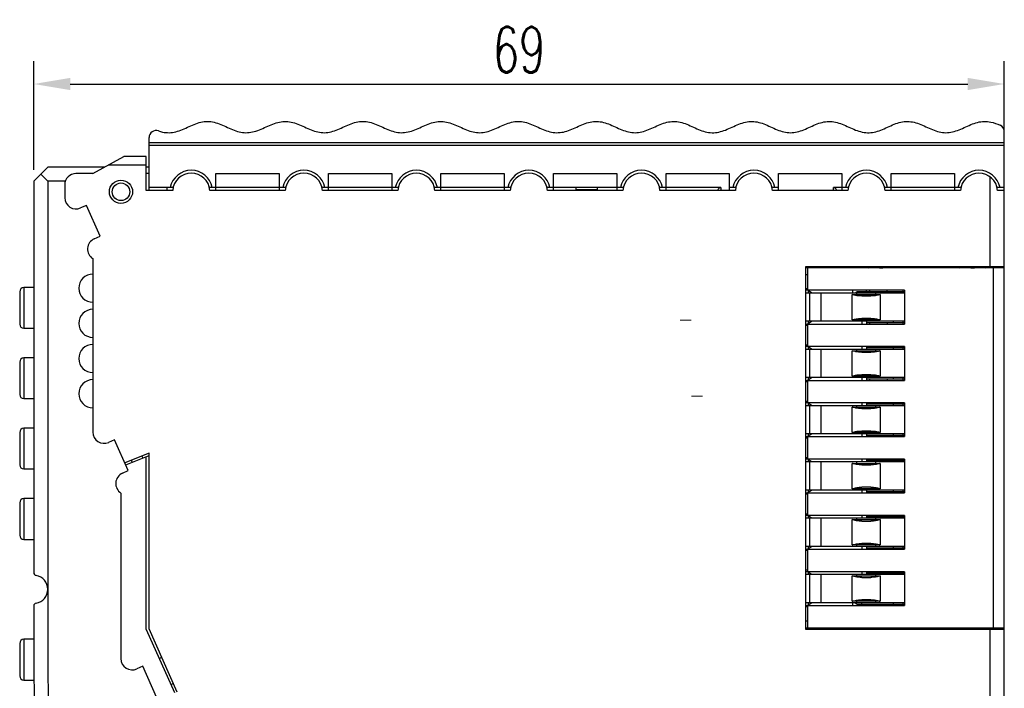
# Model space of a CAD drawing. Header units: millimetres. Extents: x -17166 to -11831, y -3240 to 204.
# Tile 6 of 6: x -11904 to -11834, y 154 to 202. Entities that reach past the tile are written whole.
import ezdxf

# ---------------------------------------------------------------- set-up
doc = ezdxf.new("R2010")
doc.units = ezdxf.units.MM
doc.layers.add('dim', color=3, linetype='Continuous', lineweight=13)
doc.styles.add('English', font='txt.shx', dxfattribs={"width": 0.67})
doc.styles.get("Standard").update_dxf_attribs({"font": 'simfang.ttf'})
doc.dimstyles.get("Standard").update_dxf_attribs({"dimscale": 10, "dimtxt": 0.18, "dimasz": 0.18, "dimexe": 0.18, "dimexo": 0.0625, "dimgap": 0.09, "dimtad": 1, "dimtoh": 1, "dimdsep": 46, "dimtxsty": 'Standard', "dimcen": 0.09, "dimadec": 0, "dimazin": 2, "dimtfac": 1, "dimtofl": 0, "dimtmove": 2, "dimatfit": 3, "dimfxl": 1, "dimtolj": 1, "dimtzin": 0, "dimarcsym": 0})

# ---------------------------------------------------------------- blocks, each defined once
blk = doc.blocks.new('*D37')
at = {"color": 0, "linetype": 'ByBlock', "lineweight": -2}
for p, q in [((-11903.46, 191.134), (-11903.46, 198.855)), ((-11834.46, 193.684), (-11834.46, 198.855)), ((-11900.86, 197.23), (-11837.06, 197.23))]:
    blk.add_line(p, q, dxfattribs=at)
at = {"color": 0}
for points in [[(-11900.86, 197.664), (-11900.86, 196.797), (-11903.46, 197.23)], [(-11837.06, 197.664), (-11837.06, 196.797), (-11834.46, 197.23)]]:
    blk.add_solid(points, dxfattribs=at)
at = {"layer": 'Defpoints', "color": 0}
for p in [(-11834.46, 197.23), (-11834.46, 192.871), (-11903.46, 190.321)]:
    blk.add_point(p, dxfattribs=at)
at = {"color": 3, "insert": (-11868.96, 199.668), "char_height": 3.25, "attachment_point": 5, "style": 'English'}
blk.add_mtext('\\A1;69', dxfattribs=at)

msp = doc.modelspace()

# ---------------------------------------------------------------- linework, layer by layer
at = {"color": 7, "linetype": 'Continuous'}
for p, q in [((-11895.26, 189.671), (-11895.26, 193.426)), ((-11834.46, 152.253), (-11834.46, 193.846)), ((-11895.26, 193.071), (-11834.46, 193.071)), ((-11834.46, 192.871), (-11895.26, 192.871)), ((-11899.26, 190.871), (-11897.06, 192.071)), ((-11895.46, 192.071), (-11897.06, 192.071)), ((-11895.46, 189.671), (-11895.46, 192.071)), ((-11903.46, 190.321), (-11902.46, 191.321)), ((-11898.435, 191.321), (-11902.46, 191.321)), ((-11895.46, 191.471), (-11898.16, 191.471)), ((-11895.26, 191.321), (-11895.46, 191.321)), ((-11902.96, 190.821), (-11902.46, 190.321)), ((-11899.26, 190.871), (-11900.46, 190.871)), ((-11895.26, 190.871), (-11895.46, 190.871)), ((-11890.51, 189.671), (-11890.51, 190.871)), ((-11890.51, 190.871), (-11886.01, 190.871)), ((-11886.01, 190.871), (-11886.01, 189.671)), ((-11882.51, 189.671), (-11882.51, 190.871)), ((-11882.51, 190.871), (-11878.01, 190.871)), ((-11878.01, 190.871), (-11878.01, 189.671)), ((-11874.51, 189.671), (-11874.51, 190.871)), ((-11874.51, 190.871), (-11870.01, 190.871)), ((-11870.01, 190.871), (-11870.01, 189.671)), ((-11866.51, 189.671), (-11866.51, 190.871)), ((-11866.51, 190.871), (-11862.01, 190.871)), ((-11862.01, 190.871), (-11862.01, 189.671)), ((-11858.51, 189.671), (-11858.51, 190.871)), ((-11858.51, 190.871), (-11854.01, 190.871)), ((-11854.01, 190.871), (-11854.01, 189.671)), ((-11850.51, 189.671), (-11850.51, 190.871)), ((-11850.51, 190.871), (-11846.01, 190.871)), ((-11846.01, 190.871), (-11846.01, 189.671)), ((-11842.51, 189.671), (-11842.51, 190.871)), ((-11842.51, 190.871), (-11838.01, 190.871)), ((-11838.01, 190.871), (-11838.01, 189.671)), ((-11835.46, 184.271), (-11835.46, 190.628)), ((-11903.46, 190.321), (-11903.46, 162.505)), ((-11902.46, 190.321), (-11902.46, 157.321)), ((-11901.22, 190.321), (-11902.46, 190.321)), ((-11901.26, 190.071), (-11901.26, 189.152)), ((-11893.551, 189.871), (-11895.26, 189.871)), ((-11894.01, 189.871), (-11894.01, 189.671)), ((-11885.551, 189.871), (-11890.97, 189.871)), ((-11877.551, 189.871), (-11882.97, 189.871)), ((-11869.551, 189.871), (-11874.97, 189.871)), ((-11861.551, 189.871), (-11866.97, 189.871)), ((-11864.908, 189.671), (-11864.908, 189.871)), ((-11863.408, 189.721), (-11864.908, 189.721)), ((-11863.408, 189.871), (-11863.408, 189.671)), ((-11854.607, 189.871), (-11858.97, 189.871)), ((-11854.607, 189.871), (-11854.607, 189.671)), ((-11853.551, 189.871), (-11854.01, 189.871)), ((-11850.51, 189.871), (-11850.97, 189.871)), ((-11846.61, 189.671), (-11846.61, 189.871)), ((-11845.551, 189.871), (-11846.61, 189.871)), ((-11837.551, 189.871), (-11842.97, 189.871)), ((-11834.46, 189.871), (-11834.97, 189.871)), ((-11893.581, 189.671), (-11895.46, 189.671)), ((-11885.581, 189.671), (-11890.939, 189.671)), ((-11877.581, 189.671), (-11882.939, 189.671)), ((-11869.581, 189.671), (-11874.939, 189.671)), ((-11861.581, 189.671), (-11866.939, 189.671)), ((-11853.581, 189.671), (-11858.939, 189.671)), ((-11845.581, 189.671), (-11850.939, 189.671)), ((-11837.581, 189.671), (-11842.939, 189.671)), ((-11834.46, 189.671), (-11834.939, 189.671)), ((-11899.716, 188.608), (-11900.135, 188.422)), ((-11898.74, 186.416), (-11899.716, 188.608)), ((-11899.159, 186.229), (-11898.74, 186.416)), ((-11899.26, 184.822), (-11899.26, 172.493)), ((-11848.56, 158.471), (-11848.56, 184.271)), ((-11848.56, 184.271), (-11834.46, 184.271)), ((-11834.46, 184.171), (-11848.56, 184.171)), ((-11848.46, 184.171), (-11848.46, 182.571)), ((-11847.51, 184.171), (-11847.51, 184.271)), ((-11845.26, 184.271), (-11845.26, 184.171)), ((-11842.86, 184.228), (-11842.86, 184.271)), ((-11835.26, 184.171), (-11835.26, 158.571)), ((-11848.46, 183.671), (-11848.56, 183.671)), ((-11904.16, 182.771), (-11904.16, 179.871)), ((-11903.46, 182.771), (-11904.16, 182.771)), ((-11904.46, 182.471), (-11904.46, 180.171)), ((-11848.46, 182.671), (-11848.56, 182.671)), ((-11848.46, 182.621), (-11848.56, 182.621)), ((-11841.56, 182.571), (-11848.56, 182.571)), ((-11841.56, 182.371), (-11848.56, 182.371)), ((-11848.117, 182.371), (-11848.46, 182.571)), ((-11848.394, 182.533), (-11848.394, 182.371)), ((-11848.29, 180.371), (-11848.29, 182.371)), ((-11847.495, 182.371), (-11847.495, 180.371)), ((-11845.271, 180.471), (-11845.271, 182.271)), ((-11845.271, 182.271), (-11843.284, 182.271)), ((-11845.26, 182.571), (-11845.26, 182.371)), ((-11844.934, 182.271), (-11844.934, 182.371)), ((-11841.56, 182.471), (-11844.921, 182.471)), ((-11844.602, 182.471), (-11844.602, 182.371)), ((-11844.595, 182.171), (-11843.945, 182.171)), ((-11844.26, 182.471), (-11844.26, 182.571)), ((-11844.053, 182.571), (-11844.053, 182.471)), ((-11843.609, 182.371), (-11843.609, 182.271)), ((-11843.284, 182.271), (-11843.284, 180.471)), ((-11842.799, 182.471), (-11842.799, 182.571)), ((-11842.343, 182.371), (-11842.343, 182.471)), ((-11841.669, 182.471), (-11841.669, 182.371)), ((-11841.66, 182.471), (-11841.66, 182.571)), ((-11841.56, 182.571), (-11841.56, 180.171)), ((-11841.56, 180.371), (-11848.56, 180.371)), ((-11848.56, 180.171), (-11841.56, 180.171)), ((-11848.46, 180.071), (-11848.56, 180.071)), ((-11848.117, 180.371), (-11848.46, 180.171)), ((-11848.46, 180.171), (-11848.46, 178.571)), ((-11848.394, 180.371), (-11848.394, 180.21)), ((-11843.284, 180.471), (-11845.271, 180.471)), ((-11844.934, 180.371), (-11844.934, 180.471)), ((-11843.945, 180.571), (-11844.595, 180.571)), ((-11844.56, 180.171), (-11844.56, 180.371)), ((-11844.26, 180.371), (-11844.26, 180.171)), ((-11844.26, 180.271), (-11841.56, 180.271)), ((-11844.053, 180.271), (-11844.053, 180.171)), ((-11843.609, 180.471), (-11843.609, 180.371)), ((-11842.799, 180.271), (-11842.799, 180.171)), ((-11842.343, 180.271), (-11842.343, 180.371)), ((-11841.669, 180.371), (-11841.669, 180.271)), ((-11841.66, 180.171), (-11841.66, 180.271)), ((-11904.16, 179.871), (-11903.46, 179.871)), ((-11848.46, 178.671), (-11848.56, 178.671)), ((-11841.56, 178.571), (-11848.56, 178.571)), ((-11848.117, 178.371), (-11848.46, 178.571)), ((-11848.394, 178.533), (-11848.394, 178.371)), ((-11844.56, 178.371), (-11844.56, 178.571)), ((-11844.26, 178.571), (-11844.26, 178.371)), ((-11844.053, 178.571), (-11844.053, 178.471)), ((-11842.799, 178.571), (-11842.799, 178.471)), ((-11841.66, 178.471), (-11841.66, 178.571)), ((-11841.56, 178.571), (-11841.56, 176.171)), ((-11841.56, 178.371), (-11848.56, 178.371)), ((-11848.29, 176.371), (-11848.29, 178.371)), ((-11847.495, 178.371), (-11847.495, 176.371)), ((-11845.271, 176.471), (-11845.271, 178.271)), ((-11845.271, 178.271), (-11843.284, 178.271)), ((-11844.934, 178.271), (-11844.934, 178.371)), ((-11844.595, 178.171), (-11843.945, 178.171)), ((-11841.56, 178.471), (-11844.26, 178.471)), ((-11843.609, 178.371), (-11843.609, 178.271)), ((-11843.284, 178.271), (-11843.284, 176.471)), ((-11842.343, 178.371), (-11842.343, 178.471)), ((-11841.669, 178.471), (-11841.669, 178.371)), ((-11904.46, 177.471), (-11904.46, 175.171)), ((-11903.46, 177.771), (-11904.16, 177.771)), ((-11904.16, 177.771), (-11904.16, 174.871)), ((-11843.284, 176.471), (-11845.271, 176.471)), ((-11844.934, 176.371), (-11844.934, 176.471)), ((-11843.945, 176.571), (-11844.595, 176.571)), ((-11843.609, 176.471), (-11843.609, 176.371)), ((-11841.56, 176.371), (-11848.56, 176.371)), ((-11848.56, 176.171), (-11841.56, 176.171)), ((-11848.46, 176.071), (-11848.56, 176.071)), ((-11848.117, 176.371), (-11848.46, 176.171)), ((-11848.46, 176.171), (-11848.46, 174.571)), ((-11848.394, 176.371), (-11848.394, 176.21)), ((-11844.56, 176.171), (-11844.56, 176.371)), ((-11844.26, 176.371), (-11844.26, 176.171)), ((-11844.26, 176.271), (-11841.56, 176.271)), ((-11844.053, 176.271), (-11844.053, 176.171)), ((-11842.799, 176.271), (-11842.799, 176.171)), ((-11842.343, 176.271), (-11842.343, 176.371)), ((-11841.669, 176.371), (-11841.669, 176.271)), ((-11841.66, 176.171), (-11841.66, 176.271)), ((-11904.16, 174.871), (-11903.46, 174.871)), ((-11848.46, 174.671), (-11848.56, 174.671)), ((-11841.56, 174.571), (-11848.56, 174.571)), ((-11841.56, 174.371), (-11848.56, 174.371)), ((-11848.117, 174.371), (-11848.46, 174.571)), ((-11848.394, 174.533), (-11848.394, 174.371)), ((-11848.29, 172.371), (-11848.29, 174.371)), ((-11847.495, 174.371), (-11847.495, 172.371)), ((-11844.934, 174.271), (-11844.934, 174.371)), ((-11844.56, 174.371), (-11844.56, 174.571)), ((-11844.26, 174.571), (-11844.26, 174.371)), ((-11841.56, 174.471), (-11844.26, 174.471)), ((-11844.053, 174.571), (-11844.053, 174.471)), ((-11843.609, 174.371), (-11843.609, 174.271)), ((-11842.799, 174.571), (-11842.799, 174.471)), ((-11842.343, 174.371), (-11842.343, 174.471)), ((-11841.669, 174.471), (-11841.669, 174.371)), ((-11841.66, 174.471), (-11841.66, 174.571)), ((-11841.56, 174.571), (-11841.56, 172.171)), ((-11845.271, 172.471), (-11845.271, 174.271)), ((-11845.271, 174.271), (-11843.284, 174.271)), ((-11844.595, 174.171), (-11843.945, 174.171)), ((-11843.284, 174.271), (-11843.284, 172.471)), ((-11904.46, 172.471), (-11904.46, 170.171)), ((-11903.46, 172.771), (-11904.16, 172.771)), ((-11904.16, 172.771), (-11904.16, 169.871)), ((-11841.56, 172.371), (-11848.56, 172.371)), ((-11848.117, 172.371), (-11848.46, 172.171)), ((-11848.394, 172.371), (-11848.394, 172.21)), ((-11843.284, 172.471), (-11845.271, 172.471)), ((-11844.934, 172.371), (-11844.934, 172.471)), ((-11843.945, 172.571), (-11844.595, 172.571)), ((-11844.56, 172.171), (-11844.56, 172.371)), ((-11844.26, 172.371), (-11844.26, 172.171)), ((-11844.26, 172.271), (-11841.56, 172.271)), ((-11844.053, 172.271), (-11844.053, 172.171)), ((-11843.609, 172.471), (-11843.609, 172.371)), ((-11842.799, 172.271), (-11842.799, 172.171)), ((-11842.343, 172.271), (-11842.343, 172.371)), ((-11841.669, 172.371), (-11841.669, 172.271)), ((-11841.66, 172.171), (-11841.66, 172.271)), ((-11897.716, 171.949), (-11898.135, 171.762)), ((-11896.74, 169.756), (-11897.716, 171.949)), ((-11848.56, 172.171), (-11841.56, 172.171)), ((-11848.46, 172.071), (-11848.56, 172.071)), ((-11848.46, 172.171), (-11848.46, 170.571)), ((-11895.26, 170.994), (-11896.984, 170.304)), ((-11896.923, 170.167), (-11895.26, 170.832)), ((-11895.26, 158.513), (-11895.26, 170.994)), ((-11896.458, 170.353), (-11896.519, 170.49)), ((-11895.776, 170.788), (-11895.715, 170.65)), ((-11895.46, 158.471), (-11895.46, 170.752)), ((-11848.46, 170.671), (-11848.56, 170.671)), ((-11841.56, 170.571), (-11848.56, 170.571)), ((-11841.56, 170.371), (-11848.56, 170.371)), ((-11848.117, 170.371), (-11848.46, 170.571)), ((-11848.394, 170.533), (-11848.394, 170.371)), ((-11848.29, 168.371), (-11848.29, 170.371)), ((-11847.495, 170.371), (-11847.495, 168.371)), ((-11845.271, 168.471), (-11845.271, 170.271)), ((-11845.271, 170.271), (-11843.284, 170.271)), ((-11844.934, 170.271), (-11844.934, 170.371)), ((-11844.595, 170.171), (-11843.945, 170.171)), ((-11844.56, 170.371), (-11844.56, 170.571)), ((-11844.26, 170.571), (-11844.26, 170.371)), ((-11841.56, 170.471), (-11844.26, 170.471)), ((-11844.053, 170.571), (-11844.053, 170.471)), ((-11843.609, 170.371), (-11843.609, 170.271)), ((-11843.284, 170.271), (-11843.284, 168.471)), ((-11842.799, 170.571), (-11842.799, 170.471)), ((-11842.343, 170.371), (-11842.343, 170.471)), ((-11841.669, 170.471), (-11841.669, 170.371)), ((-11841.66, 170.471), (-11841.66, 170.571)), ((-11841.56, 170.571), (-11841.56, 168.171)), ((-11904.16, 169.871), (-11903.46, 169.871)), ((-11897.159, 169.57), (-11896.74, 169.756)), ((-11897.26, 168.162), (-11897.26, 156.393)), ((-11841.56, 168.371), (-11848.56, 168.371)), ((-11848.56, 168.171), (-11841.56, 168.171)), ((-11848.46, 168.071), (-11848.56, 168.071)), ((-11848.117, 168.371), (-11848.46, 168.171)), ((-11848.46, 168.171), (-11848.46, 166.571)), ((-11848.394, 168.371), (-11848.394, 168.21)), ((-11843.284, 168.471), (-11845.271, 168.471)), ((-11844.934, 168.371), (-11844.934, 168.471)), ((-11843.945, 168.571), (-11844.595, 168.571)), ((-11844.56, 168.171), (-11844.56, 168.371)), ((-11844.26, 168.371), (-11844.26, 168.171)), ((-11844.26, 168.271), (-11841.56, 168.271)), ((-11844.053, 168.271), (-11844.053, 168.171)), ((-11843.609, 168.471), (-11843.609, 168.371)), ((-11842.799, 168.271), (-11842.799, 168.171)), ((-11842.343, 168.271), (-11842.343, 168.371)), ((-11841.669, 168.371), (-11841.669, 168.271)), ((-11841.66, 168.171), (-11841.66, 168.271)), ((-11904.46, 167.471), (-11904.46, 165.171)), ((-11903.46, 167.771), (-11904.16, 167.771)), ((-11904.16, 167.771), (-11904.16, 164.871)), ((-11848.46, 166.671), (-11848.56, 166.671)), ((-11841.56, 166.571), (-11848.56, 166.571)), ((-11841.56, 166.371), (-11848.56, 166.371)), ((-11848.117, 166.371), (-11848.46, 166.571)), ((-11848.394, 166.533), (-11848.394, 166.371)), ((-11848.29, 164.371), (-11848.29, 166.371)), ((-11847.495, 166.371), (-11847.495, 164.371)), ((-11845.271, 164.471), (-11845.271, 166.271)), ((-11845.271, 166.271), (-11843.284, 166.271)), ((-11844.934, 166.271), (-11844.934, 166.371)), ((-11844.595, 166.171), (-11843.945, 166.171)), ((-11844.56, 166.371), (-11844.56, 166.571)), ((-11844.26, 166.571), (-11844.26, 166.371)), ((-11841.56, 166.471), (-11844.26, 166.471)), ((-11844.053, 166.571), (-11844.053, 166.471)), ((-11843.609, 166.371), (-11843.609, 166.271)), ((-11843.284, 166.271), (-11843.284, 164.471)), ((-11842.799, 166.571), (-11842.799, 166.471)), ((-11842.343, 166.371), (-11842.343, 166.471)), ((-11841.669, 166.471), (-11841.669, 166.371)), ((-11841.66, 166.471), (-11841.66, 166.571)), ((-11841.56, 166.571), (-11841.56, 164.171)), ((-11904.16, 164.871), (-11903.46, 164.871)), ((-11843.945, 164.571), (-11844.595, 164.571)), ((-11841.56, 164.371), (-11848.56, 164.371)), ((-11848.56, 164.171), (-11841.56, 164.171)), ((-11848.46, 164.071), (-11848.56, 164.071)), ((-11848.117, 164.371), (-11848.46, 164.171)), ((-11848.46, 164.171), (-11848.46, 162.571)), ((-11848.394, 164.371), (-11848.394, 164.21)), ((-11843.284, 164.471), (-11845.271, 164.471)), ((-11844.934, 164.371), (-11844.934, 164.471)), ((-11844.56, 164.171), (-11844.56, 164.371)), ((-11844.26, 164.371), (-11844.26, 164.171)), ((-11844.26, 164.271), (-11841.56, 164.271)), ((-11844.053, 164.271), (-11844.053, 164.171)), ((-11843.609, 164.471), (-11843.609, 164.371)), ((-11842.799, 164.271), (-11842.799, 164.171)), ((-11842.343, 164.271), (-11842.343, 164.371)), ((-11841.669, 164.371), (-11841.669, 164.271)), ((-11841.66, 164.171), (-11841.66, 164.271)), ((-11848.46, 162.671), (-11848.56, 162.671)), ((-11841.56, 162.571), (-11848.56, 162.571)), ((-11848.117, 162.371), (-11848.46, 162.571)), ((-11848.394, 162.533), (-11848.394, 162.371)), ((-11844.56, 162.371), (-11844.56, 162.571)), ((-11844.26, 162.571), (-11844.26, 162.371)), ((-11841.56, 162.471), (-11844.26, 162.471)), ((-11844.053, 162.571), (-11844.053, 162.471)), ((-11842.799, 162.571), (-11842.799, 162.471)), ((-11842.343, 162.371), (-11842.343, 162.471)), ((-11841.669, 162.471), (-11841.669, 162.371)), ((-11841.66, 162.471), (-11841.66, 162.571)), ((-11841.56, 162.571), (-11841.56, 160.171)), ((-11841.56, 162.371), (-11848.56, 162.371)), ((-11848.29, 160.371), (-11848.29, 162.371)), ((-11847.495, 162.371), (-11847.495, 160.371)), ((-11845.271, 160.471), (-11845.271, 162.271)), ((-11845.271, 162.271), (-11843.284, 162.271)), ((-11844.934, 162.271), (-11844.934, 162.371)), ((-11844.595, 162.171), (-11843.945, 162.171)), ((-11843.609, 162.371), (-11843.609, 162.271)), ((-11843.284, 162.271), (-11843.284, 160.471)), ((-11841.56, 160.371), (-11848.56, 160.371)), ((-11848.117, 160.371), (-11848.46, 160.171)), ((-11848.394, 160.371), (-11848.394, 160.21)), ((-11843.284, 160.471), (-11845.271, 160.471)), ((-11845.26, 160.371), (-11845.26, 160.171)), ((-11844.934, 160.371), (-11844.934, 160.471)), ((-11844.602, 160.371), (-11844.602, 160.271)), ((-11843.945, 160.571), (-11844.595, 160.571)), ((-11843.609, 160.471), (-11843.609, 160.371)), ((-11842.343, 160.271), (-11842.343, 160.371)), ((-11841.669, 160.371), (-11841.669, 160.271)), ((-11903.46, 160.138), (-11903.46, 157.321)), ((-11848.56, 160.171), (-11841.56, 160.171)), ((-11848.56, 160.121), (-11848.46, 160.121)), ((-11848.46, 160.071), (-11848.56, 160.071)), ((-11848.46, 160.171), (-11848.46, 158.571)), ((-11844.921, 160.271), (-11841.56, 160.271)), ((-11844.26, 160.171), (-11844.26, 160.271)), ((-11844.053, 160.271), (-11844.053, 160.171)), ((-11842.799, 160.271), (-11842.799, 160.171)), ((-11841.66, 160.171), (-11841.66, 160.271)), ((-11848.56, 159.071), (-11848.46, 159.071)), ((-11895.46, 158.471), (-11893.46, 153.979)), ((-11893.26, 154.021), (-11895.26, 158.513)), ((-11834.46, 158.571), (-11848.56, 158.571)), ((-11834.46, 158.471), (-11848.56, 158.471)), ((-11847.51, 158.471), (-11847.51, 158.571)), ((-11845.26, 158.571), (-11845.26, 158.471)), ((-11842.86, 158.471), (-11842.86, 158.516)), ((-11835.46, 151.521), (-11835.46, 158.471)), ((-11903.46, 157.771), (-11904.16, 157.771)), ((-11904.16, 157.771), (-11904.16, 154.871)), ((-11904.46, 157.471), (-11904.46, 155.171)), ((-11894.357, 156.485), (-11894.543, 156.411)), ((-11895.716, 155.849), (-11896.135, 155.662)), ((-11894.74, 153.656), (-11895.716, 155.849)), ((-11904.16, 154.871), (-11903.45, 154.871)), ((-11893.715, 154.55), (-11893.529, 154.625))]:
    msp.add_line(p, q, dxfattribs=at)
for radius in [0.825, 0.625]:
    msp.add_circle((-11897.26, 189.571), radius, dxfattribs=at)
for centre, radius, start, end in [((-11894.76, 193.426), 0.5, 71.47702, 180), ((-11834.96, 193.846), 0.5, 0, 66.96078), ((-11900.46, 190.071), 0.8, 90, 180), ((-11892.26, 189.571), 1.525, 11.3453, 168.6547), ((-11892.26, 189.571), 1.325, 4.32833, 175.67167), ((-11884.26, 189.571), 1.525, 11.3453, 168.6547), ((-11884.26, 189.571), 1.325, 4.32833, 175.67167), ((-11876.26, 189.571), 1.525, 11.3453, 168.6547), ((-11876.26, 189.571), 1.325, 4.32833, 175.67167), ((-11868.26, 189.571), 1.525, 11.3453, 168.6547), ((-11868.26, 189.571), 1.325, 4.32833, 175.67167), ((-11860.26, 189.571), 1.525, 11.3453, 168.6547), ((-11860.26, 189.571), 1.325, 4.32833, 175.67167), ((-11852.26, 189.571), 1.525, 11.3453, 168.6547), ((-11852.26, 189.571), 1.325, 4.32833, 175.67167), ((-11844.26, 189.571), 1.525, 11.3453, 168.6547), ((-11844.26, 189.571), 1.325, 4.32833, 175.67167), ((-11836.26, 189.571), 1.525, 11.3453, 168.6547), ((-11836.26, 189.571), 1.325, 4.32833, 175.67167), ((-11900.46, 189.152), 0.8, 180, 294), ((-11898.833, 185.498), 0.8, 114, 237.74535), ((-11843.21, 185.421), 1.55, 228.26829, 233.7513), ((-11843.21, 185.421), 1.25, 247.59475, 292.40641), ((-11843.21, 185.421), 1.55, 306.24806, 311.73171), ((-11836.71, 185.421), 1.55, 228.26831, 233.75195), ((-11836.71, 185.421), 1.25, 247.59475, 292.40641), ((-11836.71, 185.421), 1.55, 306.24876, 311.73176), ((-11899.26, 182.721), 1, 90, 270), ((-11904.16, 182.471), 0.3, 90, 180), ((-11899.26, 180.221), 1, 90, 270), ((-11904.16, 180.171), 0.3, 180, 270), ((-11899.26, 177.721), 1, 90, 270), ((-11904.16, 177.471), 0.3, 90, 180), ((-11899.26, 175.221), 1, 90, 270), ((-11904.16, 175.171), 0.3, 180, 270), ((-11904.16, 172.471), 0.3, 90, 180), ((-11898.46, 172.493), 0.8, 180, 294), ((-11904.16, 170.171), 0.3, 180, 270), ((-11896.833, 168.839), 0.8, 114, 237.74535), ((-11904.16, 167.471), 0.3, 90, 180), ((-11904.16, 165.171), 0.3, 180, 270), ((-11903.26, 162.505), 0.2, 180, 260.40593), ((-11903.46, 161.321), 1, 279.59407, 80.40593), ((-11903.26, 160.138), 0.2, 99.59407, 180), ((-11843.21, 157.321), 1.55, 126.24876, 131.73176), ((-11843.21, 157.321), 1.25, 67.59475, 112.40641), ((-11843.21, 157.321), 1.55, 48.26831, 53.75195), ((-11836.71, 157.321), 1.55, 126.24806, 131.73171), ((-11836.71, 157.321), 1.25, 67.59475, 112.40641), ((-11836.71, 157.321), 1.55, 48.26829, 53.75129), ((-11904.16, 157.471), 0.3, 90, 180), ((-11603.46, 157.321), 300, 180, 191.03011), ((-11603.46, 157.321), 299, 180, 191.03011), ((-11896.46, 156.393), 0.8, 180, 294), ((-11904.16, 155.171), 0.3, 180, 270)]:
    msp.add_arc(centre, radius, start, end, dxfattribs=at)
for centre, major_axis, ratio, start_param, end_param in [((-11854.607, 189.361), (0, 0.51), 0.588235, 0, 0.916965), ((-11846.61, 189.361), (0, 0.51), 0.588235, -0.916964, 0), ((-11843.927, 182.471), (-1.79, -0.798), 0.232733, -1.089438, -0.978052), ((-11843.927, 160.271), (-1.79, 0.798), 0.232733, 0.978052, 1.089438)]:
    msp.add_ellipse(centre, major_axis=major_axis, ratio=ratio, start_param=start_param, end_param=end_param, dxfattribs=at)
for points, knots in [([(-11894.601, 193.9), (-11894.504, 193.867), (-11894.249, 193.794), (-11893.835, 193.752), (-11893.36, 193.822), (-11892.885, 193.992), (-11892.41, 194.212), (-11891.935, 194.421), (-11891.46, 194.559), (-11890.985, 194.587), (-11890.352, 194.466), (-11889.718, 194.157), (-11889.085, 193.889), (-11888.61, 193.769), (-11888.135, 193.764), (-11887.502, 193.911), (-11886.868, 194.23), (-11886.235, 194.483), (-11885.76, 194.583), (-11885.285, 194.567), (-11884.652, 194.395), (-11884.018, 194.07), (-11883.385, 193.834), (-11882.91, 193.753), (-11882.435, 193.792), (-11881.802, 193.987), (-11881.168, 194.315), (-11880.535, 194.531), (-11880.06, 194.591), (-11879.585, 194.531), (-11878.952, 194.315), (-11878.318, 193.987), (-11877.685, 193.792), (-11877.21, 193.753), (-11876.735, 193.834), (-11876.102, 194.07), (-11875.468, 194.395), (-11874.835, 194.567), (-11874.36, 194.583), (-11873.885, 194.483), (-11873.252, 194.23), (-11872.618, 193.911), (-11871.985, 193.764), (-11871.51, 193.769), (-11871.035, 193.889), (-11870.402, 194.157), (-11869.768, 194.466), (-11869.135, 194.587), (-11868.66, 194.559), (-11868.185, 194.421), (-11867.71, 194.212), (-11867.235, 193.992), (-11866.76, 193.822), (-11866.285, 193.752), (-11865.81, 193.801), (-11865.335, 193.955), (-11864.86, 194.171), (-11864.385, 194.387), (-11863.91, 194.542), (-11863.435, 194.591), (-11862.96, 194.52), (-11862.485, 194.351), (-11862.01, 194.13), (-11861.535, 193.921), (-11861.06, 193.783), (-11860.585, 193.756), (-11859.952, 193.876), (-11859.318, 194.186), (-11858.685, 194.453), (-11858.21, 194.573), (-11857.735, 194.579), (-11857.102, 194.432), (-11856.468, 194.113), (-11855.835, 193.86), (-11855.36, 193.759), (-11854.885, 193.776), (-11854.252, 193.948), (-11853.618, 194.273), (-11852.985, 194.509), (-11852.51, 194.589), (-11852.035, 194.551), (-11851.402, 194.356), (-11850.768, 194.028), (-11850.135, 193.811), (-11849.66, 193.751), (-11849.185, 193.811), (-11848.552, 194.028), (-11847.918, 194.356), (-11847.285, 194.551), (-11846.81, 194.589), (-11846.335, 194.509), (-11845.702, 194.273), (-11845.068, 193.948), (-11844.435, 193.776), (-11843.96, 193.759), (-11843.485, 193.86), (-11842.852, 194.113), (-11842.218, 194.432), (-11841.585, 194.579), (-11841.11, 194.573), (-11840.635, 194.453), (-11840.002, 194.186), (-11839.368, 193.876), (-11838.735, 193.756), (-11838.26, 193.783), (-11837.785, 193.921), (-11837.31, 194.13), (-11836.835, 194.351), (-11836.36, 194.52), (-11835.885, 194.591), (-11835.353, 194.536), (-11834.98, 194.398), (-11834.764, 194.306)], [0, 0, 0, 0, 0.004866, 0.012804, 0.020742, 0.028681, 0.036619, 0.044557, 0.052495, 0.060434, 0.068372, 0.084248, 0.092187, 0.100125, 0.108063, 0.116001, 0.131878, 0.139816, 0.147754, 0.155693, 0.163631, 0.179507, 0.187446, 0.195384, 0.203322, 0.21126, 0.227137, 0.235075, 0.243013, 0.250952, 0.25889, 0.274766, 0.282705, 0.290643, 0.298581, 0.306519, 0.322396, 0.330334, 0.338273, 0.346211, 0.354149, 0.370026, 0.377964, 0.385902, 0.39384, 0.401779, 0.417655, 0.425593, 0.433532, 0.44147, 0.449408, 0.457346, 0.465285, 0.473223, 0.481161, 0.489099, 0.497038, 0.504976, 0.512914, 0.520852, 0.528791, 0.536729, 0.544667, 0.552605, 0.560544, 0.568482, 0.57642, 0.592297, 0.600235, 0.608173, 0.616111, 0.62405, 0.639926, 0.647864, 0.655803, 0.663741, 0.671679, 0.687556, 0.695494, 0.703432, 0.71137, 0.719309, 0.735185, 0.743123, 0.751062, 0.759, 0.766938, 0.782815, 0.790753, 0.798691, 0.806629, 0.814568, 0.830444, 0.838382, 0.846321, 0.854259, 0.862197, 0.878074, 0.886012, 0.89395, 0.901889, 0.909827, 0.925703, 0.933642, 0.94158, 0.949518, 0.957456, 0.965395, 0.973333, 0.981271, 0.989209, 1, 1, 1, 1]), ([(-11844.91, 182.188), (-11844.942, 182.193), (-11845.063, 182.215), (-11845.183, 182.247), (-11845.271, 182.271)], [0, 0, 0, 0, 0.258842, 1, 1, 1, 1]), ([(-11844.91, 182.188), (-11844.919, 182.199), (-11844.93, 182.226), (-11844.934, 182.255), (-11844.934, 182.271)], [0, 0, 0, 0, 0.456604, 1, 1, 1, 1]), ([(-11844.595, 182.171), (-11844.649, 182.171), (-11844.754, 182.172), (-11844.859, 182.18), (-11844.91, 182.188)], [0, 0, 0, 0, 0.505651, 1, 1, 1, 1]), ([(-11843.635, 182.188), (-11843.685, 182.18), (-11843.789, 182.172), (-11843.893, 182.171), (-11843.945, 182.171)], [0, 0, 0, 0, 0.49311, 1, 1, 1, 1]), ([(-11843.609, 182.271), (-11843.609, 182.255), (-11843.613, 182.226), (-11843.626, 182.198), (-11843.635, 182.188)], [0, 0, 0, 0, 0.539849, 1, 1, 1, 1]), ([(-11843.284, 182.271), (-11843.312, 182.263), (-11843.427, 182.231), (-11843.545, 182.203), (-11843.635, 182.188)], [0, 0, 0, 0, 0.239382, 1, 1, 1, 1]), ([(-11845.271, 180.471), (-11845.242, 180.479), (-11845.123, 180.512), (-11845.003, 180.54), (-11844.91, 180.554)], [0, 0, 0, 0, 0.240556, 1, 1, 1, 1]), ([(-11844.934, 180.471), (-11844.934, 180.487), (-11844.93, 180.516), (-11844.919, 180.544), (-11844.91, 180.554)], [0, 0, 0, 0, 0.543396, 1, 1, 1, 1]), ([(-11844.91, 180.554), (-11844.859, 180.562), (-11844.754, 180.57), (-11844.649, 180.571), (-11844.595, 180.571)], [0, 0, 0, 0, 0.494348, 1, 1, 1, 1]), ([(-11843.945, 180.571), (-11843.893, 180.571), (-11843.789, 180.57), (-11843.685, 180.562), (-11843.635, 180.554)], [0, 0, 0, 0, 0.50689, 1, 1, 1, 1]), ([(-11843.635, 180.554), (-11843.626, 180.544), (-11843.613, 180.517), (-11843.609, 180.487), (-11843.609, 180.471)], [0, 0, 0, 0, 0.460151, 1, 1, 1, 1]), ([(-11843.635, 180.554), (-11843.604, 180.549), (-11843.486, 180.527), (-11843.37, 180.496), (-11843.284, 180.471)], [0, 0, 0, 0, 0.260024, 1, 1, 1, 1]), ([(-11844.91, 178.188), (-11844.942, 178.193), (-11845.063, 178.215), (-11845.183, 178.247), (-11845.271, 178.271)], [0, 0, 0, 0, 0.258842, 1, 1, 1, 1]), ([(-11844.91, 178.188), (-11844.919, 178.199), (-11844.93, 178.226), (-11844.934, 178.255), (-11844.934, 178.271)], [0, 0, 0, 0, 0.456604, 1, 1, 1, 1]), ([(-11844.595, 178.171), (-11844.649, 178.171), (-11844.754, 178.172), (-11844.859, 178.18), (-11844.91, 178.188)], [0, 0, 0, 0, 0.505651, 1, 1, 1, 1]), ([(-11843.635, 178.188), (-11843.685, 178.18), (-11843.789, 178.172), (-11843.893, 178.171), (-11843.945, 178.171)], [0, 0, 0, 0, 0.49311, 1, 1, 1, 1]), ([(-11843.609, 178.271), (-11843.609, 178.255), (-11843.613, 178.226), (-11843.626, 178.198), (-11843.635, 178.188)], [0, 0, 0, 0, 0.539849, 1, 1, 1, 1]), ([(-11843.284, 178.271), (-11843.312, 178.263), (-11843.427, 178.231), (-11843.545, 178.203), (-11843.635, 178.188)], [0, 0, 0, 0, 0.239382, 1, 1, 1, 1]), ([(-11845.271, 176.471), (-11845.242, 176.479), (-11845.123, 176.512), (-11845.003, 176.54), (-11844.91, 176.554)], [0, 0, 0, 0, 0.240556, 1, 1, 1, 1]), ([(-11844.934, 176.471), (-11844.934, 176.487), (-11844.93, 176.516), (-11844.919, 176.544), (-11844.91, 176.554)], [0, 0, 0, 0, 0.543396, 1, 1, 1, 1]), ([(-11844.91, 176.554), (-11844.859, 176.562), (-11844.754, 176.57), (-11844.649, 176.571), (-11844.595, 176.571)], [0, 0, 0, 0, 0.494348, 1, 1, 1, 1]), ([(-11843.945, 176.571), (-11843.893, 176.571), (-11843.789, 176.57), (-11843.685, 176.562), (-11843.635, 176.554)], [0, 0, 0, 0, 0.50689, 1, 1, 1, 1]), ([(-11843.635, 176.554), (-11843.626, 176.544), (-11843.613, 176.517), (-11843.609, 176.487), (-11843.609, 176.471)], [0, 0, 0, 0, 0.460151, 1, 1, 1, 1]), ([(-11843.635, 176.554), (-11843.604, 176.549), (-11843.486, 176.527), (-11843.37, 176.496), (-11843.284, 176.471)], [0, 0, 0, 0, 0.260024, 1, 1, 1, 1]), ([(-11844.91, 174.188), (-11844.942, 174.193), (-11845.063, 174.215), (-11845.183, 174.247), (-11845.271, 174.271)], [0, 0, 0, 0, 0.258842, 1, 1, 1, 1]), ([(-11844.91, 174.188), (-11844.919, 174.199), (-11844.93, 174.226), (-11844.934, 174.255), (-11844.934, 174.271)], [0, 0, 0, 0, 0.456604, 1, 1, 1, 1]), ([(-11844.595, 174.171), (-11844.649, 174.171), (-11844.754, 174.172), (-11844.859, 174.18), (-11844.91, 174.188)], [0, 0, 0, 0, 0.505651, 1, 1, 1, 1]), ([(-11843.635, 174.188), (-11843.685, 174.18), (-11843.789, 174.172), (-11843.893, 174.171), (-11843.945, 174.171)], [0, 0, 0, 0, 0.49311, 1, 1, 1, 1]), ([(-11843.609, 174.271), (-11843.609, 174.255), (-11843.613, 174.226), (-11843.626, 174.198), (-11843.635, 174.188)], [0, 0, 0, 0, 0.539849, 1, 1, 1, 1]), ([(-11843.284, 174.271), (-11843.312, 174.263), (-11843.427, 174.231), (-11843.545, 174.203), (-11843.635, 174.188)], [0, 0, 0, 0, 0.239382, 1, 1, 1, 1]), ([(-11845.271, 172.471), (-11845.242, 172.479), (-11845.123, 172.512), (-11845.003, 172.54), (-11844.91, 172.554)], [0, 0, 0, 0, 0.240556, 1, 1, 1, 1]), ([(-11844.934, 172.471), (-11844.934, 172.487), (-11844.93, 172.516), (-11844.919, 172.544), (-11844.91, 172.554)], [0, 0, 0, 0, 0.543396, 1, 1, 1, 1]), ([(-11844.91, 172.554), (-11844.859, 172.562), (-11844.754, 172.57), (-11844.649, 172.571), (-11844.595, 172.571)], [0, 0, 0, 0, 0.494348, 1, 1, 1, 1]), ([(-11843.945, 172.571), (-11843.893, 172.571), (-11843.789, 172.57), (-11843.685, 172.562), (-11843.635, 172.554)], [0, 0, 0, 0, 0.50689, 1, 1, 1, 1]), ([(-11843.635, 172.554), (-11843.626, 172.544), (-11843.613, 172.517), (-11843.609, 172.487), (-11843.609, 172.471)], [0, 0, 0, 0, 0.460151, 1, 1, 1, 1]), ([(-11843.635, 172.554), (-11843.604, 172.549), (-11843.486, 172.527), (-11843.37, 172.496), (-11843.284, 172.471)], [0, 0, 0, 0, 0.260024, 1, 1, 1, 1]), ([(-11844.91, 170.188), (-11844.942, 170.193), (-11845.063, 170.215), (-11845.183, 170.247), (-11845.271, 170.271)], [0, 0, 0, 0, 0.258842, 1, 1, 1, 1]), ([(-11844.91, 170.188), (-11844.919, 170.199), (-11844.93, 170.226), (-11844.934, 170.255), (-11844.934, 170.271)], [0, 0, 0, 0, 0.456604, 1, 1, 1, 1]), ([(-11844.595, 170.171), (-11844.649, 170.171), (-11844.754, 170.172), (-11844.859, 170.18), (-11844.91, 170.188)], [0, 0, 0, 0, 0.505651, 1, 1, 1, 1]), ([(-11843.635, 170.188), (-11843.685, 170.18), (-11843.789, 170.172), (-11843.893, 170.171), (-11843.945, 170.171)], [0, 0, 0, 0, 0.49311, 1, 1, 1, 1]), ([(-11843.609, 170.271), (-11843.609, 170.255), (-11843.613, 170.226), (-11843.626, 170.198), (-11843.635, 170.188)], [0, 0, 0, 0, 0.539849, 1, 1, 1, 1]), ([(-11843.284, 170.271), (-11843.312, 170.263), (-11843.427, 170.231), (-11843.545, 170.203), (-11843.635, 170.188)], [0, 0, 0, 0, 0.239382, 1, 1, 1, 1]), ([(-11845.271, 168.471), (-11845.242, 168.479), (-11845.123, 168.512), (-11845.003, 168.54), (-11844.91, 168.554)], [0, 0, 0, 0, 0.240556, 1, 1, 1, 1]), ([(-11844.934, 168.471), (-11844.934, 168.487), (-11844.93, 168.516), (-11844.919, 168.544), (-11844.91, 168.554)], [0, 0, 0, 0, 0.543396, 1, 1, 1, 1]), ([(-11844.91, 168.554), (-11844.859, 168.562), (-11844.754, 168.57), (-11844.649, 168.571), (-11844.595, 168.571)], [0, 0, 0, 0, 0.494348, 1, 1, 1, 1]), ([(-11843.945, 168.571), (-11843.893, 168.571), (-11843.789, 168.57), (-11843.685, 168.562), (-11843.635, 168.554)], [0, 0, 0, 0, 0.50689, 1, 1, 1, 1]), ([(-11843.635, 168.554), (-11843.626, 168.544), (-11843.613, 168.517), (-11843.609, 168.487), (-11843.609, 168.471)], [0, 0, 0, 0, 0.460151, 1, 1, 1, 1]), ([(-11843.635, 168.554), (-11843.604, 168.549), (-11843.486, 168.527), (-11843.37, 168.496), (-11843.284, 168.471)], [0, 0, 0, 0, 0.260024, 1, 1, 1, 1]), ([(-11844.91, 166.188), (-11844.942, 166.193), (-11845.063, 166.215), (-11845.183, 166.247), (-11845.271, 166.271)], [0, 0, 0, 0, 0.258842, 1, 1, 1, 1]), ([(-11844.91, 166.188), (-11844.919, 166.199), (-11844.93, 166.226), (-11844.934, 166.255), (-11844.934, 166.271)], [0, 0, 0, 0, 0.456604, 1, 1, 1, 1]), ([(-11844.595, 166.171), (-11844.649, 166.171), (-11844.754, 166.172), (-11844.859, 166.18), (-11844.91, 166.188)], [0, 0, 0, 0, 0.505651, 1, 1, 1, 1]), ([(-11843.635, 166.188), (-11843.685, 166.18), (-11843.789, 166.172), (-11843.893, 166.171), (-11843.945, 166.171)], [0, 0, 0, 0, 0.49311, 1, 1, 1, 1]), ([(-11843.609, 166.271), (-11843.609, 166.255), (-11843.613, 166.226), (-11843.626, 166.198), (-11843.635, 166.188)], [0, 0, 0, 0, 0.539849, 1, 1, 1, 1]), ([(-11843.284, 166.271), (-11843.312, 166.263), (-11843.427, 166.231), (-11843.545, 166.203), (-11843.635, 166.188)], [0, 0, 0, 0, 0.239382, 1, 1, 1, 1]), ([(-11845.271, 164.471), (-11845.242, 164.479), (-11845.123, 164.512), (-11845.003, 164.54), (-11844.91, 164.554)], [0, 0, 0, 0, 0.240556, 1, 1, 1, 1]), ([(-11844.934, 164.471), (-11844.934, 164.487), (-11844.93, 164.516), (-11844.919, 164.544), (-11844.91, 164.554)], [0, 0, 0, 0, 0.543396, 1, 1, 1, 1]), ([(-11844.91, 164.554), (-11844.859, 164.562), (-11844.754, 164.57), (-11844.649, 164.571), (-11844.595, 164.571)], [0, 0, 0, 0, 0.494348, 1, 1, 1, 1]), ([(-11843.945, 164.571), (-11843.893, 164.571), (-11843.789, 164.57), (-11843.685, 164.562), (-11843.635, 164.554)], [0, 0, 0, 0, 0.50689, 1, 1, 1, 1]), ([(-11843.635, 164.554), (-11843.626, 164.544), (-11843.613, 164.517), (-11843.609, 164.487), (-11843.609, 164.471)], [0, 0, 0, 0, 0.460151, 1, 1, 1, 1]), ([(-11843.635, 164.554), (-11843.604, 164.549), (-11843.486, 164.527), (-11843.37, 164.496), (-11843.284, 164.471)], [0, 0, 0, 0, 0.260024, 1, 1, 1, 1]), ([(-11844.91, 162.188), (-11844.942, 162.193), (-11845.063, 162.215), (-11845.183, 162.247), (-11845.271, 162.271)], [0, 0, 0, 0, 0.258842, 1, 1, 1, 1]), ([(-11844.91, 162.188), (-11844.919, 162.199), (-11844.93, 162.226), (-11844.934, 162.255), (-11844.934, 162.271)], [0, 0, 0, 0, 0.456604, 1, 1, 1, 1]), ([(-11844.595, 162.171), (-11844.649, 162.171), (-11844.754, 162.172), (-11844.859, 162.18), (-11844.91, 162.188)], [0, 0, 0, 0, 0.505651, 1, 1, 1, 1]), ([(-11843.635, 162.188), (-11843.685, 162.18), (-11843.789, 162.172), (-11843.893, 162.171), (-11843.945, 162.171)], [0, 0, 0, 0, 0.49311, 1, 1, 1, 1]), ([(-11843.609, 162.271), (-11843.609, 162.255), (-11843.613, 162.226), (-11843.626, 162.198), (-11843.635, 162.188)], [0, 0, 0, 0, 0.539849, 1, 1, 1, 1]), ([(-11843.284, 162.271), (-11843.312, 162.263), (-11843.427, 162.231), (-11843.545, 162.203), (-11843.635, 162.188)], [0, 0, 0, 0, 0.239382, 1, 1, 1, 1]), ([(-11845.271, 160.471), (-11845.242, 160.479), (-11845.123, 160.512), (-11845.003, 160.54), (-11844.91, 160.554)], [0, 0, 0, 0, 0.240556, 1, 1, 1, 1]), ([(-11844.934, 160.471), (-11844.934, 160.487), (-11844.93, 160.516), (-11844.919, 160.544), (-11844.91, 160.554)], [0, 0, 0, 0, 0.543396, 1, 1, 1, 1]), ([(-11844.91, 160.554), (-11844.859, 160.562), (-11844.754, 160.57), (-11844.649, 160.571), (-11844.595, 160.571)], [0, 0, 0, 0, 0.494348, 1, 1, 1, 1]), ([(-11843.945, 160.571), (-11843.893, 160.571), (-11843.789, 160.57), (-11843.685, 160.562), (-11843.635, 160.554)], [0, 0, 0, 0, 0.50689, 1, 1, 1, 1]), ([(-11843.635, 160.554), (-11843.626, 160.544), (-11843.613, 160.517), (-11843.609, 160.487), (-11843.609, 160.471)], [0, 0, 0, 0, 0.460151, 1, 1, 1, 1]), ([(-11843.635, 160.554), (-11843.604, 160.549), (-11843.486, 160.527), (-11843.37, 160.496), (-11843.284, 160.471)], [0, 0, 0, 0, 0.260024, 1, 1, 1, 1])]:
    msp.add_open_spline(points, degree=3, knots=knots, dxfattribs=at)
at = {"layer": 'dim'}
for p, q in [((-11857.499, 180.451), (-11856.72, 180.451)), ((-11856.705, 175.051), (-11855.925, 175.051))]:
    msp.add_line(p, q, dxfattribs=at)

# ---------------------------------------------------------------- dimensions: what is measured, and where the dimension line sits
at = {"color": 6}
dim = msp.add_linear_dim(base=(-11834.46, 197.23), p1=(-11903.46, 190.321), p2=(-11834.46, 192.871), dimstyle='Standard', override={"dimscale": 1.3, "dimtxt": 2.5, "dimasz": 2, "dimexe": 1.25, "dimexo": 0.625, "dimgap": 0.625, "dimtxsty": 'English', "dimcen": 6, "dimclrt": 3, "dimadec": 3, "dimtfac": 0.6, "dimtofl": 1, "dimtmove": 0, "dimtzin": 8, "dimarcsym": 1}, dxfattribs=at)
dim.commit()
dim.dimension.update_dxf_attribs({"geometry": '*D37', "text_midpoint": (-11868.96, 197.23), "dimtype": 160})

doc.saveas('drawing.dxf')
